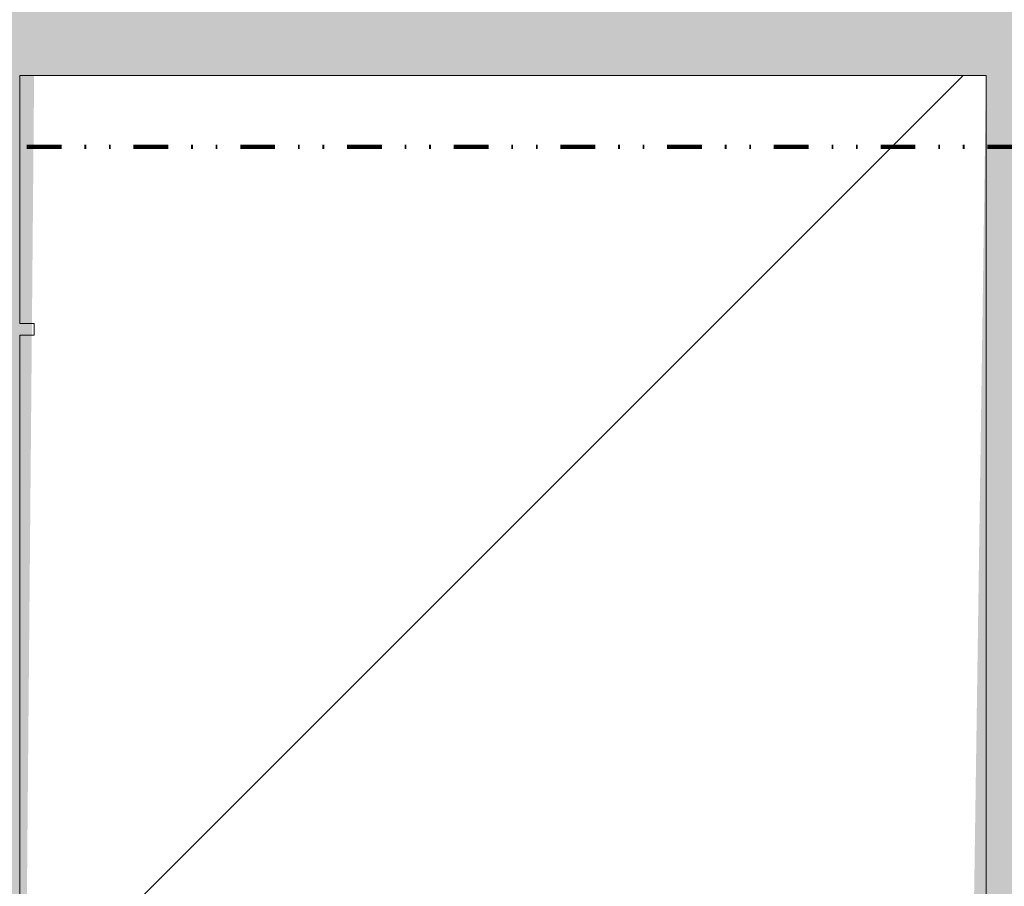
# Model space of a CAD drawing. Header units: millimetres. Extents: x -281 to 121694, y -16481 to 65128.
# Tile 177 of 256: x 19022 to 19091, y 15868 to 15928. Entities that reach past the tile are written whole.
import ezdxf

# ---------------------------------------------------------------- set-up
doc = ezdxf.new("R2010")
doc.units = ezdxf.units.MM
doc.linetypes.add('ARC FS 060 minutes', pattern=[7.2, 2.4, -1.6, 0, -1.6, 0, -1.6])
for name, color, linetype, lineweight in [('A--A45__Plafondafwerkingen', 8, 'Continuous', 5), ('A--L$01A__Algemeen', 7, 'Continuous', 5), ('A--L3__Afbouw', 2, 'Continuous', 5)]:
    doc.layers.add(name, color=color, linetype=linetype, lineweight=lineweight)

# ---------------------------------------------------------------- blocks, each defined once
blk = doc.blocks.new('65_GM_LIB_fire separation vertical_gen_arc - 060 minutes-2361043-L_80_ 12')
at = {"layer": 'A--L$01A__Algemeen', "linetype": 'ARC FS 060 minutes', "lineweight": 100}
blk.add_line((0, 0), (4215, 0), dxfattribs=at)
blk = doc.blocks.new('TBR-B-INS-BR-ARC-R25_rvt-1-L_80_ 12')
at = {"layer": 'A--L$01A__Algemeen', "color": 130, "lineweight": 9, "rotation": 180}
blk.add_blockref('65_GM_LIB_fire separation vertical_gen_arc - 060 minutes-2361043-L_80_ 12', (22200, 15919.069), dxfattribs=at)
blk = doc.blocks.new('NLRS_30_DO_WB_deur dubbel draai-SH_gen_cpz1 - 32_31_10_deur dubbel gesloten_bxh_2055x2500 schacht-V54-L_80_ 12')
at = {"layer": 'A--L3__Afbouw'}
h = blk.add_hatch(dxfattribs=at)
h.set_pattern_fill('FP_95', color=256, style=0, pattern_type=2)
h.set_pattern_definition([(225, (20050, 15860), (141.4214, -141.4214), [])])
h.paths.add_polyline_path([(-977.5, 50), (-1027.5, 50), (-1027.5, -64), (-960.5, -64), (-961.5, 5), (-985.5, 5), (-985.5, 10), (-977.5, 10.8)])
h.paths.add_polyline_path([(977.5, 50), (978.5, 10), (985.5, 10), (985.5, 5), (960.5, 4.2), (960.5, -64), (1027.5, -64), (1027.5, 50), (991.113, 50)])
for p, q in [((1027.5, -46), (1027.5, 32)), ((960.5, 4.2), (960.5, -64)), ((1026.5, -46.8), (1026.5, -46)), ((1026.5, -46), (1027.5, -46)), ((1027.5, -46.8), (1026.5, -46.8)), ((1027.5, -64), (1027.5, -46.8)), ((960.5, -64), (1027.5, -64))]:
    blk.add_line(p, q, dxfattribs=at)

msp = doc.modelspace()

# ---------------------------------------------------------------- hatches: boundary and pattern name
at = {"layer": 'A--A45__Plafondafwerkingen'}
h = msp.add_hatch(color=256, dxfattribs=at)
h.paths.add_polyline_path([(21077.5, 15810), (21087.5, 15810), (21087.5, 15910), (21390, 15910), (21390, 17810), (18110, 17810), (18110, 17200), (18400, 17200), (18400, 15910), (19012.5, 15910), (19012.5, 15810), (19022.5, 15810), (19023.5, 15924), (19089.5, 15924), (19088.5, 15855), (19064.5, 15855), (19064.5, 15850), (19072.5, 15849.2), (19072.5, 15810), (19075, 15810), (19076, 15850), (21025, 15849.2), (21025, 15810), (21027.5, 15810), (21028.5, 15850), (21035.5, 15850), (21035.5, 15855), (21010.5, 15855.8), (21011.5, 15924), (21077.5, 15924), (21077.5, 15822.5)])
h.paths.add_polyline_path([(20051, 15835), (20050, 15835.8), (20050, 15835)])
h.paths.add_polyline_path([(18452.5, 25655), (18452.5, 30275), (17960, 30275), (17960, 25655), (18312.212, 25655)])

# ---------------------------------------------------------------- block references
at = {"lineweight": 5}
msp.add_blockref('TBR-B-INS-BR-ARC-R25_rvt-1-L_80_ 12', (0, 0), dxfattribs=at)
at = {"layer": 'A--L3__Afbouw', "rotation": 180}
msp.add_blockref('NLRS_30_DO_WB_deur dubbel draai-SH_gen_cpz1 - 32_31_10_deur dubbel gesloten_bxh_2055x2500 schacht-V54-L_80_ 12', (20050, 15860), dxfattribs=at)

doc.saveas('drawing.dxf')
